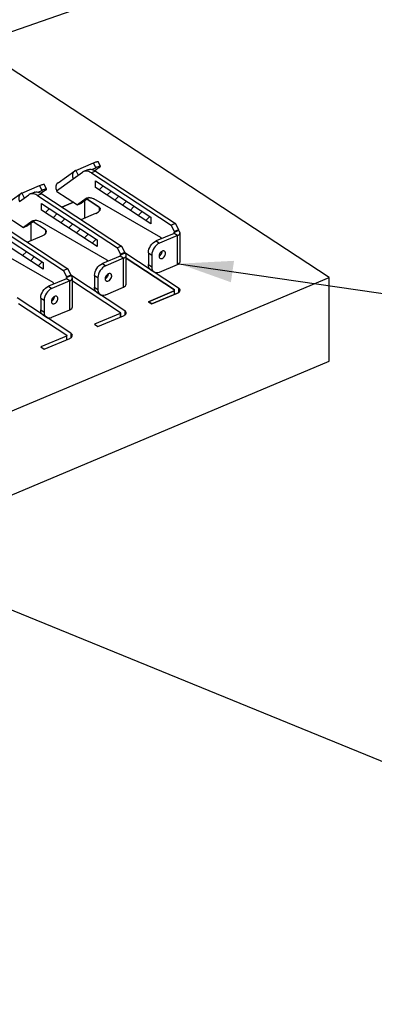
# Model space of a CAD drawing. Header units: millimetres. Extents: x 0 to 4620, y -1280 to 3267.
# Tile 100 of 103: x 3481 to 3661, y 1689 to 2189. Entities that reach past the tile are written whole.
import ezdxf

# ---------------------------------------------------------------- set-up
doc = ezdxf.new("R2010")
doc.units = ezdxf.units.MM
doc.header["$LTSCALE"] = 254.1
doc.layers.get('0').update_dxf_attribs({"linetype": 'CONTINUOUS'})
doc.layers.add('03___PRT_ALL_CURVES', color=7, linetype='CONTINUOUS')
doc.styles.get("Standard").update_dxf_attribs({"font": 'txt', "width": 0.9})
doc.dimstyles.get("Standard").update_dxf_attribs({"dimtxt": 16.5, "dimasz": 27.5, "dimexe": 1.5, "dimexo": 1.5, "dimtad": 1, "dimzin": 0, "dimdsep": 46, "dimtxsty": 'Standard', "dimblk": '_FILLED', "dimblk1": '_FILLED', "dimblk2": '_FILLED', "dimcen": 0.09, "dimazin": 0, "dimtol": 1, "dimtp": 0.01, "dimtm": 0.01, "dimtfac": 1, "dimtofl": 0, "dimtmove": 0, "dimatfit": 3, "dimldrblk": '_FILLED', "dimfxl": 0, "dimtolj": 1, "dimtzin": 0, "dimarcsym": 0})

# ---------------------------------------------------------------- blocks, each defined once
blk = doc.blocks.new('_FILLED')
at = {"color": 0, "linetype": 'ByBlock'}
blk.add_solid([(0, 0), (-1, 0.2), (-1, -0.2)], dxfattribs=at)

msp = doc.modelspace()

# ---------------------------------------------------------------- linework, layer by layer
at = {"color": 7, "linetype": 'Continuous'}
for p, q in [((3638.23, 2058.38), (3416.27, 2203.89)), ((3519.6, 2107.44), (3547.74, 2088.99)), ((3519.6, 2104.03), (3519.6, 2107.44)), ((3547.74, 2085.59), (3519.6, 2104.03)), ((3492.29, 2095.94), (3520.42, 2077.5)), ((3492.29, 2092.54), (3492.29, 2095.94)), ((3508.42, 2096.58), (3502.6, 2094.14)), ((3514.1, 2097.25), (3514.1, 2088.52)), ((3521.55, 2094.09), (3515.37, 2098.14)), ((3520.42, 2074.09), (3492.29, 2092.54)), ((3512.31, 2087.77), (3519.81, 2090.93)), ((3521.55, 2094.09), (3521.55, 2092.01)), ((3486.79, 2085.75), (3486.79, 2077.03)), ((3494.23, 2082.6), (3488.06, 2086.65)), ((3547.74, 2088.99), (3547.74, 2085.59)), ((3464.97, 2084.45), (3493.11, 2066.01)), ((3493.11, 2062.6), (3464.97, 2081.05)), ((3494.23, 2082.6), (3494.23, 2080.52)), ((3485, 2076.28), (3492.5, 2079.44)), ((3520.42, 2077.5), (3520.42, 2074.09)), ((3561.82, 2052.99), (3534.44, 2070.94)), ((3493.11, 2066.01), (3493.11, 2062.6)), ((3535.2, 2068.14), (3559.67, 2052.09)), ((2881.21, 1739.87), (3638.23, 2058.38)), ((3534.5, 2041.5), (3507.12, 2059.45)), ((3507.89, 2056.64), (3532.36, 2040.6)), ((3638.23, 2015.83), (3638.23, 2058.38)), ((3559.48, 2051.55), (3546.45, 2046.07)), ((3548.17, 2044.94), (3561.19, 2050.42)), ((3559.48, 2051.55), (3559.48, 2049.7)), ((3559.78, 2049.83), (3559.78, 2051.88)), ((3561.82, 2052.99), (3561.82, 2050.78)), ((3507.19, 2030.01), (3479.81, 2047.96)), ((3480.57, 2045.15), (3505.04, 2029.11)), ((3546.45, 2046.07), (3548.17, 2044.94)), ((3532.17, 2040.05), (3519.14, 2034.57)), ((3532.17, 2040.05), (3532.17, 2038.21)), ((3532.47, 2038.34), (3532.47, 2040.39)), ((3534.5, 2041.5), (3534.5, 2039.28)), ((3520.85, 2033.45), (3533.88, 2038.93)), ((3507.19, 2030.01), (3507.19, 2027.79)), ((3519.14, 2034.57), (3520.85, 2033.45)), ((3504.85, 2028.56), (3491.82, 2023.08)), ((3493.54, 2021.96), (3506.56, 2027.44)), ((3504.85, 2028.56), (3504.85, 2026.72)), ((3505.15, 2026.84), (3505.15, 2028.89)), ((3491.82, 2023.08), (3493.54, 2021.96)), ((2881.21, 1697.32), (3638.23, 2015.83))]:
    msp.add_line(p, q, dxfattribs=at)
at = {"color": 6, "linetype": 'Continuous'}
for p, q in [((3509.57, 2112.73), (3518.6, 2116.53)), ((3519.81, 2114.09), (3518.6, 2116.53)), ((3522.14, 2114.76), (3520.93, 2117.21)), ((3500.61, 2106.48), (3509.1, 2112.47)), ((3508.32, 2108.51), (3513.07, 2111.86)), ((3509.57, 2112.73), (3510.78, 2110.29)), ((3510.59, 2110.15), (3510.78, 2110.29)), ((3510.78, 2110.29), (3510.93, 2110.35)), ((3515.75, 2113.06), (3513.61, 2112.16)), ((3519.68, 2112.34), (3517.54, 2111.44)), ((3517.54, 2111.44), (3558.07, 2084.87)), ((3517.72, 2113.2), (3519.81, 2114.09)), ((3521.55, 2114.17), (3519.29, 2112.58)), ((3519.68, 2112.34), (3560.21, 2085.77)), ((3482.26, 2101.24), (3491.29, 2105.04)), ((3492.5, 2102.59), (3491.29, 2105.04)), ((3494.82, 2103.27), (3493.61, 2105.71)), ((3502.26, 2104.13), (3508.32, 2108.51)), ((3473.29, 2094.98), (3481.78, 2100.97)), ((3481, 2097.01), (3485.75, 2100.36)), ((3482.26, 2101.24), (3483.47, 2098.79)), ((3488.44, 2101.57), (3486.3, 2100.67)), ((3492.36, 2100.85), (3490.22, 2099.95)), ((3490.22, 2099.95), (3530.75, 2073.38)), ((3490.4, 2101.71), (3492.5, 2102.59)), ((3494.23, 2102.68), (3491.98, 2101.09)), ((3492.36, 2100.85), (3532.89, 2074.28)), ((3499.88, 2102.41), (3502.26, 2104.13)), ((3499.88, 2102.41), (3500.05, 2102.07)), ((3500.05, 2102.07), (3510.43, 2095.26)), ((3483.27, 2098.66), (3483.47, 2098.79)), ((3483.47, 2098.79), (3483.61, 2098.86)), ((3514.86, 2098.39), (3510.43, 2095.26)), ((3510.43, 2095.26), (3512.57, 2096.16)), ((3516.47, 2098.92), (3512.57, 2096.16)), ((3514.86, 2098.39), (3515.98, 2098.86)), ((3552.85, 2078.73), (3518.86, 2098.22)), ((3472.73, 2090.58), (3483.11, 2083.77)), ((3462.91, 2088.46), (3503.44, 2061.89)), ((3465.05, 2089.36), (3505.58, 2062.79)), ((3487.55, 2086.9), (3483.11, 2083.77)), ((3489.15, 2087.42), (3485.25, 2084.67)), ((3487.55, 2086.9), (3488.67, 2087.37)), ((3525.54, 2067.23), (3491.54, 2086.73)), ((3560.21, 2085.77), (3558.07, 2084.87)), ((3559.68, 2081.63), (3558.07, 2084.87)), ((3560.21, 2085.77), (3561.81, 2082.53)), ((3483.11, 2083.77), (3485.25, 2084.67)), ((3559.48, 2080.72), (3550.45, 2076.92)), ((3561.19, 2079.6), (3559.48, 2080.72)), ((3559.68, 2081.27), (3559.6, 2081.32)), ((3559.6, 2080.79), (3559.6, 2081.32)), ((3561.81, 2082.53), (3559.68, 2081.63)), ((3561.81, 2082.17), (3559.68, 2081.27)), ((3559.68, 2081.63), (3559.68, 2081.27)), ((3561.81, 2082.53), (3561.81, 2082.17)), ((3562.52, 2066.38), (3562.52, 2081.05)), ((3498.22, 2055.74), (3464.23, 2075.24)), ((3550.45, 2076.92), (3552.16, 2075.8)), ((3561.19, 2079.6), (3552.16, 2075.8)), ((3553.18, 2078.07), (3552.85, 2078.73)), ((3561.19, 2064.92), (3561.19, 2079.6)), ((3532.89, 2074.28), (3530.75, 2073.38)), ((3532.36, 2070.14), (3530.75, 2073.38)), ((3532.36, 2069.77), (3532.29, 2069.82)), ((3532.29, 2069.29), (3532.29, 2069.82)), ((3534.5, 2071.04), (3532.36, 2070.14)), ((3534.5, 2070.67), (3532.36, 2069.77)), ((3532.36, 2070.14), (3532.36, 2069.77)), ((3532.89, 2074.28), (3534.5, 2071.04)), ((3534.5, 2071.04), (3534.5, 2070.67)), ((3546.45, 2070.88), (3548.16, 2069.76)), ((3546.45, 2070.88), (3546.45, 2064.92)), ((3548.16, 2069.76), (3548.16, 2063.8)), ((3532.16, 2069.23), (3523.13, 2065.43)), ((3523.13, 2065.43), (3524.84, 2064.3)), ((3533.87, 2068.1), (3524.84, 2064.3)), ((3525.86, 2066.58), (3525.54, 2067.23)), ((3533.87, 2068.1), (3532.16, 2069.23)), ((3533.87, 2053.43), (3533.87, 2068.1)), ((3535.2, 2054.89), (3535.2, 2069.56)), ((3546.45, 2064.92), (3548.16, 2063.8)), ((3552.16, 2061.13), (3561.19, 2064.92)), ((3505.58, 2062.79), (3503.44, 2061.89)), ((3505.05, 2058.65), (3503.44, 2061.89)), ((3505.58, 2062.79), (3507.18, 2059.55)), ((3547.64, 2062.32), (3549.35, 2061.2)), ((3504.85, 2057.73), (3495.82, 2053.93)), ((3506.56, 2056.61), (3497.53, 2052.81)), ((3498.55, 2055.08), (3498.22, 2055.74)), ((3506.56, 2056.61), (3504.85, 2057.73)), ((3505.05, 2058.28), (3504.97, 2058.33)), ((3504.97, 2057.8), (3504.97, 2058.33)), ((3507.18, 2059.55), (3505.05, 2058.65)), ((3507.18, 2059.18), (3505.05, 2058.28)), ((3505.05, 2058.65), (3505.05, 2058.28)), ((3506.56, 2041.94), (3506.56, 2056.61)), ((3507.18, 2059.55), (3507.18, 2059.18)), ((3507.89, 2043.39), (3507.89, 2058.06)), ((3519.13, 2059.39), (3520.85, 2058.27)), ((3519.13, 2059.39), (3519.13, 2053.43)), ((3520.85, 2058.27), (3520.85, 2052.31)), ((3495.82, 2053.93), (3497.53, 2052.81)), ((3519.13, 2053.43), (3520.85, 2052.31)), ((3520.32, 2050.83), (3522.04, 2049.71)), ((3524.84, 2049.63), (3533.87, 2053.43)), ((3491.82, 2047.9), (3493.53, 2046.77)), ((3491.82, 2047.9), (3491.82, 2041.94)), ((3493.53, 2046.77), (3493.53, 2040.82)), ((3491.82, 2041.94), (3493.53, 2040.82)), ((3497.53, 2038.14), (3506.56, 2041.94)), ((3493.01, 2039.34), (3494.72, 2038.22))]:
    msp.add_line(p, q, dxfattribs=at)
at = {"color": 2, "linetype": 'Continuous'}
for p, q in [((3521.49, 2102.79), (3523.55, 2104.85)), ((3525.44, 2100.21), (3527.5, 2102.26)), ((3529.39, 2097.62), (3531.44, 2099.67)), ((3533.33, 2095.03), (3535.39, 2097.09)), ((3494.18, 2091.3), (3496.24, 2093.36)), ((3498.13, 2088.71), (3500.18, 2090.77)), ((3537.28, 2092.44), (3539.34, 2094.5)), ((3541.23, 2089.86), (3543.28, 2091.91)), ((3502.07, 2086.13), (3504.13, 2088.18)), ((3506.02, 2083.54), (3508.07, 2085.59)), ((3545.17, 2087.27), (3547.23, 2089.33)), ((3509.97, 2080.95), (3512.02, 2083.01)), ((3513.91, 2078.36), (3515.97, 2080.42)), ((3517.86, 2075.78), (3519.91, 2077.83)), ((3482.65, 2069.46), (3484.71, 2071.51)), ((3486.6, 2066.87), (3488.65, 2068.93)), ((3490.54, 2064.28), (3492.6, 2066.34))]:
    msp.add_line(p, q, dxfattribs=at)
at = {"color": 6, "linetype": 'Continuous'}
for centre, radius, start, end in [((3510.54, 2110.42), 2.51, 125.1688, 127.909), ((3510.56, 2110.39), 2.53, 114.275, 125.1472), ((3510.56, 2110.39), 2.54, 112.8167, 114.2728), ((3511.01, 2109.75), 0.579, 112.8329, 125.0886), ((3514.79, 2109.41), 2.99, 123.5305, 125.2066), ((3514.76, 2109.45), 2.94, 120.0308, 123.5341), ((3514.73, 2109.5), 2.88, 112.83, 120.0326), ((3514.73, 2109.52), 2.87, 110.7327, 112.8147), ((3514.74, 2109.49), 2.9, 104.2364, 110.7185), ((3514.76, 2109.37), 3.02, 96.7013, 104.2031), ((3516.87, 2110.42), 2.87, 109.4882, 112.8136), ((3483.22, 2098.92), 2.51, 125.1688, 127.909), ((3483.24, 2098.9), 2.53, 114.275, 125.1472), ((3483.24, 2098.89), 2.54, 112.8167, 114.2728), ((3487.47, 2097.92), 2.99, 123.5305, 125.2066), ((3487.45, 2097.96), 2.94, 120.0308, 123.5341), ((3487.42, 2098.01), 2.88, 112.83, 120.0326), ((3487.41, 2098.03), 2.87, 110.7327, 112.8147), ((3487.42, 2098), 2.9, 104.2364, 110.7185), ((3487.45, 2097.88), 3.02, 96.7013, 104.2031), ((3489.55, 2098.92), 2.87, 109.4882, 112.8136), ((3483.69, 2098.26), 0.579, 112.8329, 125.0886), ((3516.51, 2096.06), 2.85, 112.8857, 125.2393), ((3516.48, 2096.11), 2.8, 110.7031, 112.815), ((3489.19, 2084.57), 2.85, 112.8857, 125.2393), ((3489.17, 2084.62), 2.8, 110.7031, 112.815), ((3561.51, 2081.05), 1.01, 346.3283, 353.2675), ((3561.53, 2081.05), 0.987, 353.2898, 359.9937), ((3551.31, 2071.71), 2.16, 352.7745, 358.9189), ((3534.19, 2069.56), 1.01, 346.3283, 353.2675), ((3534.22, 2069.56), 0.987, 353.2898, 359.9937), ((3524, 2060.22), 2.16, 352.7745, 358.9189), ((3550.6, 2063.1), 2.27, 230.0506, 234.3002), ((3550.59, 2063.09), 2.26, 234.3035, 236.7499), ((3550.42, 2065.26), 4.48, 288.9329, 292.8425), ((3506.88, 2058.07), 1.01, 346.3283, 353.2675), ((3506.9, 2058.07), 0.987, 353.2898, 359.9937), ((3523.28, 2051.61), 2.27, 230.0506, 234.3002), ((3523.28, 2051.6), 2.26, 234.3035, 236.7499), ((3496.68, 2048.73), 2.16, 352.7745, 358.9189), ((3523.1, 2053.77), 4.48, 288.9329, 292.8425), ((3495.97, 2040.11), 2.27, 230.0506, 234.3002), ((3495.96, 2040.11), 2.26, 234.3035, 236.7499), ((3495.79, 2042.27), 4.48, 288.9329, 292.8425)]:
    msp.add_arc(centre, radius, start, end, dxfattribs=at)
at = {"color": 7, "linetype": 'Continuous'}
for centre in [(3517.55, 2092.41), (3490.24, 2080.92)]:
    msp.add_ellipse(centre, major_axis=(4.57, 0.92), ratio=0.447279, start_param=5.138283, end_param=6.709079, dxfattribs=at)
at = {"color": 6, "linetype": 'Continuous'}
for points, knots in [([(3518.6, 2116.53), (3518.91, 2116.66), (3519.45, 2116.88), (3520.16, 2117.12), (3520.61, 2117.24), (3520.84, 2117.26), (3520.91, 2117.23), (3520.93, 2117.21)], [0, 0, 0, 0, 0.404833, 0.715492, 0.914162, 0.969465, 1, 1, 1, 1]), ([(3521.76, 2114.77), (3521.49, 2114.72), (3520.83, 2114.5), (3520.19, 2114.24), (3519.81, 2114.09)], [0, 0, 0, 0, 0.40343, 1, 1, 1, 1]), ([(3521.98, 2114.81), (3521.96, 2114.81), (3521.89, 2114.8), (3521.81, 2114.79), (3521.76, 2114.77)], [0, 0, 0, 0, 0.210477, 1, 1, 1, 1]), ([(3522.14, 2114.76), (3522.13, 2114.77), (3522.09, 2114.81), (3522.02, 2114.81), (3521.98, 2114.81)], [0, 0, 0, 0, 0.167818, 1, 1, 1, 1]), ([(3522.02, 2114.55), (3522.06, 2114.59), (3522.12, 2114.65), (3522.15, 2114.74), (3522.14, 2114.76)], [0, 0, 0, 0, 0.655332, 1, 1, 1, 1]), ([(3508.54, 2111.93), (3508.2, 2111.48), (3507.79, 2110.28), (3508.06, 2109.07), (3508.32, 2108.51)], [0, 0, 0, 0, 0.47786, 1, 1, 1, 1]), ([(3517.54, 2111.44), (3517.28, 2111.62), (3516.33, 2112.16), (3515.19, 2112.46), (3514.41, 2112.37)], [0, 0, 0, 0, 0.284553, 1, 1, 1, 1]), ([(3515.91, 2113.12), (3516.47, 2113.32), (3517.86, 2113.34), (3519.07, 2112.74), (3519.68, 2112.34)], [0, 0, 0, 0, 0.452057, 1, 1, 1, 1]), ([(3521.55, 2114.17), (3521.6, 2114.21), (3521.76, 2114.33), (3521.92, 2114.45), (3522.02, 2114.55)], [0, 0, 0, 0, 0.305982, 1, 1, 1, 1]), ([(3491.29, 2105.04), (3491.59, 2105.16), (3492.14, 2105.38), (3492.84, 2105.63), (3493.3, 2105.75), (3493.52, 2105.76), (3493.6, 2105.74), (3493.61, 2105.71)], [0, 0, 0, 0, 0.404833, 0.715492, 0.914162, 0.969465, 1, 1, 1, 1]), ([(3500.61, 2106.48), (3500.32, 2106.28), (3499.83, 2105.74), (3499.31, 2104.32), (3499.54, 2103.1), (3499.88, 2102.41)], [0, 0, 0, 0, 0.233494, 0.477137, 1, 1, 1, 1]), ([(3481.22, 2100.43), (3480.88, 2099.98), (3480.48, 2098.78), (3480.74, 2097.58), (3481, 2097.01)], [0, 0, 0, 0, 0.47786, 1, 1, 1, 1]), ([(3490.22, 2099.95), (3489.96, 2100.12), (3489.02, 2100.67), (3487.88, 2100.97), (3487.1, 2100.88)], [0, 0, 0, 0, 0.284553, 1, 1, 1, 1]), ([(3488.59, 2101.63), (3489.15, 2101.83), (3490.55, 2101.85), (3491.76, 2101.25), (3492.36, 2100.85)], [0, 0, 0, 0, 0.452057, 1, 1, 1, 1]), ([(3494.44, 2103.28), (3494.17, 2103.22), (3493.52, 2103.01), (3492.88, 2102.75), (3492.5, 2102.59)], [0, 0, 0, 0, 0.40343, 1, 1, 1, 1]), ([(3494.23, 2102.68), (3494.28, 2102.71), (3494.45, 2102.83), (3494.61, 2102.96), (3494.71, 2103.06)], [0, 0, 0, 0, 0.305982, 1, 1, 1, 1]), ([(3494.66, 2103.31), (3494.65, 2103.31), (3494.57, 2103.31), (3494.5, 2103.29), (3494.44, 2103.28)], [0, 0, 0, 0, 0.210477, 1, 1, 1, 1]), ([(3494.82, 2103.27), (3494.82, 2103.28), (3494.77, 2103.32), (3494.71, 2103.32), (3494.66, 2103.31)], [0, 0, 0, 0, 0.167818, 1, 1, 1, 1]), ([(3494.71, 2103.06), (3494.74, 2103.1), (3494.8, 2103.15), (3494.83, 2103.25), (3494.82, 2103.27)], [0, 0, 0, 0, 0.655332, 1, 1, 1, 1]), ([(3515.5, 2098.73), (3515.99, 2098.92), (3517.21, 2098.99), (3518.31, 2098.53), (3518.86, 2098.22)], [0, 0, 0, 0, 0.457679, 1, 1, 1, 1]), ([(3488.18, 2087.24), (3488.68, 2087.43), (3489.9, 2087.5), (3491, 2087.04), (3491.54, 2086.73)], [0, 0, 0, 0, 0.457679, 1, 1, 1, 1]), ([(3559.48, 2080.72), (3559.52, 2080.74), (3559.66, 2080.8), (3559.78, 2080.94), (3559.78, 2081.05)], [0, 0, 0, 0, 0.312388, 1, 1, 1, 1]), ([(3559.78, 2081.05), (3559.78, 2081.11), (3559.74, 2081.19), (3559.69, 2081.25), (3559.67, 2081.27)], [0, 0, 0, 0, 0.719478, 1, 1, 1, 1]), ([(3561.19, 2079.6), (3561.33, 2079.65), (3561.8, 2079.88), (3562.23, 2080.24), (3562.4, 2080.57)], [0, 0, 0, 0, 0.291241, 1, 1, 1, 1]), ([(3562.52, 2081.05), (3562.52, 2081.26), (3562.36, 2081.71), (3562.02, 2082.02), (3561.81, 2082.17)], [0, 0, 0, 0, 0.452411, 1, 1, 1, 1]), ([(3546.45, 2070.88), (3546.45, 2072.13), (3547.36, 2074.62), (3549.29, 2076.43), (3550.45, 2076.92)], [0, 0, 0, 0, 0.5007, 1, 1, 1, 1]), ([(3552.16, 2075.8), (3551.01, 2075.31), (3549.08, 2073.5), (3548.16, 2071.01), (3548.16, 2069.76)], [0, 0, 0, 0, 0.4993, 1, 1, 1, 1]), ([(3532.46, 2069.56), (3532.46, 2069.62), (3532.43, 2069.7), (3532.37, 2069.76), (3532.36, 2069.77)], [0, 0, 0, 0, 0.719478, 1, 1, 1, 1]), ([(3535.2, 2069.56), (3535.2, 2069.76), (3535.05, 2070.22), (3534.7, 2070.53), (3534.5, 2070.67)], [0, 0, 0, 0, 0.452411, 1, 1, 1, 1]), ([(3553.52, 2071.7), (3553.2, 2071.56), (3552.61, 2071.1), (3551.88, 2070.01), (3551.75, 2068.8), (3552.13, 2068.32)], [0, 0, 0, 0, 0.261532, 0.543527, 1, 1, 1, 1]), ([(3551.87, 2069.22), (3552.07, 2069.31), (3552.85, 2069.83), (3553.37, 2070.74), (3553.46, 2071.44)], [0, 0, 0, 0, 0.240993, 1, 1, 1, 1]), ([(3554.42, 2071.79), (3554.36, 2071.81), (3554.05, 2071.86), (3553.74, 2071.79), (3553.52, 2071.7)], [0, 0, 0, 0, 0.231284, 1, 1, 1, 1]), ([(3553.52, 2068.07), (3553.88, 2068.22), (3554.53, 2068.74), (3555.03, 2069.62), (3555.2, 2070.39), (3555.19, 2071.05), (3554.93, 2071.51), (3554.69, 2071.67)], [0, 0, 0, 0, 0.265542, 0.549012, 0.681724, 0.801412, 1, 1, 1, 1]), ([(3519.13, 2059.39), (3519.13, 2060.64), (3520.05, 2063.13), (3521.98, 2064.94), (3523.13, 2065.43)], [0, 0, 0, 0, 0.5007, 1, 1, 1, 1]), ([(3532.16, 2069.23), (3532.21, 2069.24), (3532.34, 2069.31), (3532.47, 2069.45), (3532.46, 2069.56)], [0, 0, 0, 0, 0.312388, 1, 1, 1, 1]), ([(3533.87, 2068.1), (3534.01, 2068.16), (3534.48, 2068.39), (3534.92, 2068.75), (3535.09, 2069.08)], [0, 0, 0, 0, 0.291241, 1, 1, 1, 1]), ([(3547.64, 2062.32), (3547.26, 2062.57), (3546.61, 2063.39), (3546.45, 2064.4), (3546.45, 2064.92)], [0, 0, 0, 0, 0.464272, 1, 1, 1, 1]), ([(3552.36, 2068.1), (3552.51, 2068), (3552.92, 2067.89), (3553.33, 2067.99), (3553.52, 2068.07)], [0, 0, 0, 0, 0.465053, 1, 1, 1, 1]), ([(3561.19, 2064.92), (3561.55, 2065.08), (3562.17, 2065.41), (3562.52, 2066.09), (3562.52, 2066.38)], [0, 0, 0, 0, 0.57195, 1, 1, 1, 1]), ([(3524.84, 2064.3), (3523.69, 2063.82), (3521.76, 2062), (3520.85, 2059.52), (3520.85, 2058.27)], [0, 0, 0, 0, 0.4993, 1, 1, 1, 1]), ([(3526.21, 2060.21), (3525.89, 2060.07), (3525.29, 2059.61), (3524.56, 2058.52), (3524.44, 2057.3), (3524.81, 2056.83)], [0, 0, 0, 0, 0.261532, 0.543527, 1, 1, 1, 1]), ([(3524.55, 2057.73), (3524.75, 2057.82), (3525.53, 2058.34), (3526.05, 2059.25), (3526.14, 2059.95)], [0, 0, 0, 0, 0.240993, 1, 1, 1, 1]), ([(3527.11, 2060.3), (3527.04, 2060.32), (3526.74, 2060.37), (3526.43, 2060.3), (3526.21, 2060.21)], [0, 0, 0, 0, 0.231284, 1, 1, 1, 1]), ([(3526.21, 2056.58), (3526.57, 2056.73), (3527.21, 2057.25), (3527.72, 2058.13), (3527.88, 2058.9), (3527.87, 2059.56), (3527.62, 2060.02), (3527.38, 2060.18)], [0, 0, 0, 0, 0.265542, 0.549012, 0.681724, 0.801412, 1, 1, 1, 1]), ([(3548.16, 2063.8), (3548.16, 2063.6), (3548.21, 2062.86), (3548.47, 2062.12), (3548.81, 2061.7)], [0, 0, 0, 0, 0.274355, 1, 1, 1, 1]), ([(3549.35, 2061.2), (3549.69, 2060.98), (3550.56, 2060.71), (3551.44, 2060.87), (3551.87, 2061.02)], [0, 0, 0, 0, 0.469718, 1, 1, 1, 1]), ([(3504.85, 2057.73), (3504.89, 2057.75), (3505.02, 2057.82), (3505.15, 2057.96), (3505.15, 2058.07)], [0, 0, 0, 0, 0.312388, 1, 1, 1, 1]), ([(3505.15, 2058.07), (3505.15, 2058.12), (3505.11, 2058.21), (3505.06, 2058.27), (3505.04, 2058.28)], [0, 0, 0, 0, 0.719478, 1, 1, 1, 1]), ([(3506.56, 2056.61), (3506.7, 2056.67), (3507.17, 2056.9), (3507.6, 2057.26), (3507.77, 2057.59)], [0, 0, 0, 0, 0.291241, 1, 1, 1, 1]), ([(3507.89, 2058.06), (3507.89, 2058.27), (3507.73, 2058.73), (3507.39, 2059.04), (3507.18, 2059.18)], [0, 0, 0, 0, 0.452411, 1, 1, 1, 1]), ([(3525.04, 2056.61), (3525.2, 2056.51), (3525.61, 2056.4), (3526.01, 2056.5), (3526.21, 2056.58)], [0, 0, 0, 0, 0.465053, 1, 1, 1, 1]), ([(3533.87, 2053.43), (3534.23, 2053.58), (3534.85, 2053.92), (3535.2, 2054.59), (3535.2, 2054.89)], [0, 0, 0, 0, 0.57195, 1, 1, 1, 1]), ([(3491.82, 2047.9), (3491.82, 2049.15), (3492.73, 2051.63), (3494.66, 2053.45), (3495.82, 2053.93)], [0, 0, 0, 0, 0.5007, 1, 1, 1, 1]), ([(3497.53, 2052.81), (3496.38, 2052.33), (3494.45, 2050.51), (3493.53, 2048.03), (3493.53, 2046.77)], [0, 0, 0, 0, 0.4993, 1, 1, 1, 1]), ([(3520.32, 2050.83), (3519.94, 2051.08), (3519.29, 2051.9), (3519.13, 2052.9), (3519.13, 2053.43)], [0, 0, 0, 0, 0.464272, 1, 1, 1, 1]), ([(3520.85, 2052.31), (3520.85, 2052.11), (3520.89, 2051.37), (3521.16, 2050.63), (3521.49, 2050.21)], [0, 0, 0, 0, 0.274355, 1, 1, 1, 1]), ([(3498.89, 2048.71), (3498.57, 2048.58), (3497.98, 2048.12), (3497.25, 2047.03), (3497.12, 2045.81), (3497.5, 2045.33)], [0, 0, 0, 0, 0.261532, 0.543527, 1, 1, 1, 1]), ([(3497.24, 2046.23), (3497.44, 2046.33), (3498.22, 2046.85), (3498.74, 2047.76), (3498.83, 2048.46)], [0, 0, 0, 0, 0.240993, 1, 1, 1, 1]), ([(3497.73, 2045.12), (3497.88, 2045.02), (3498.29, 2044.9), (3498.7, 2045.01), (3498.89, 2045.09)], [0, 0, 0, 0, 0.465053, 1, 1, 1, 1]), ([(3499.79, 2048.8), (3499.73, 2048.82), (3499.42, 2048.87), (3499.11, 2048.8), (3498.89, 2048.71)], [0, 0, 0, 0, 0.231284, 1, 1, 1, 1]), ([(3498.89, 2045.09), (3499.25, 2045.24), (3499.9, 2045.76), (3500.4, 2046.64), (3500.57, 2047.41), (3500.55, 2048.06), (3500.3, 2048.52), (3500.06, 2048.68)], [0, 0, 0, 0, 0.265542, 0.549012, 0.681724, 0.801412, 1, 1, 1, 1]), ([(3522.04, 2049.71), (3522.38, 2049.48), (3523.25, 2049.22), (3524.12, 2049.37), (3524.56, 2049.52)], [0, 0, 0, 0, 0.469718, 1, 1, 1, 1]), ([(3493.01, 2039.34), (3492.63, 2039.59), (3491.98, 2040.41), (3491.82, 2041.41), (3491.82, 2041.94)], [0, 0, 0, 0, 0.464272, 1, 1, 1, 1]), ([(3493.53, 2040.82), (3493.53, 2040.61), (3493.58, 2039.88), (3493.84, 2039.14), (3494.18, 2038.71)], [0, 0, 0, 0, 0.274355, 1, 1, 1, 1]), ([(3506.56, 2041.94), (3506.92, 2042.09), (3507.54, 2042.43), (3507.89, 2043.1), (3507.89, 2043.39)], [0, 0, 0, 0, 0.57195, 1, 1, 1, 1]), ([(3494.72, 2038.22), (3495.06, 2037.99), (3495.93, 2037.72), (3496.81, 2037.88), (3497.24, 2038.03)], [0, 0, 0, 0, 0.469718, 1, 1, 1, 1])]:
    msp.add_open_spline(points, degree=3, knots=knots, dxfattribs=at)
for points in [[(3509, 2112.39), (3508.83, 2112.26), (3508.67, 2112.1), (3508.54, 2111.93)], [(3510.68, 2110.23), (3510.61, 2110.18), (3510.56, 2110.12), (3510.52, 2110.06)], [(3481.68, 2100.9), (3481.51, 2100.77), (3481.36, 2100.61), (3481.22, 2100.43)], [(3483.36, 2098.73), (3483.3, 2098.69), (3483.24, 2098.63), (3483.2, 2098.57)], [(3562.4, 2080.57), (3562.44, 2080.65), (3562.47, 2080.73), (3562.49, 2080.81)], [(3554.69, 2071.67), (3554.61, 2071.72), (3554.52, 2071.76), (3554.42, 2071.79)], [(3535.09, 2069.08), (3535.12, 2069.16), (3535.16, 2069.24), (3535.18, 2069.32)], [(3552.13, 2068.32), (3552.19, 2068.24), (3552.27, 2068.16), (3552.36, 2068.1)], [(3527.38, 2060.18), (3527.3, 2060.23), (3527.2, 2060.27), (3527.11, 2060.3)], [(3548.81, 2061.7), (3548.91, 2061.58), (3549.02, 2061.46), (3549.14, 2061.36)], [(3507.77, 2057.59), (3507.81, 2057.66), (3507.84, 2057.75), (3507.86, 2057.83)], [(3524.81, 2056.83), (3524.88, 2056.74), (3524.95, 2056.67), (3525.04, 2056.61)], [(3521.49, 2050.21), (3521.59, 2050.08), (3521.7, 2049.97), (3521.82, 2049.87)], [(3497.5, 2045.33), (3497.56, 2045.25), (3497.64, 2045.18), (3497.73, 2045.12)], [(3500.06, 2048.68), (3499.98, 2048.74), (3499.89, 2048.78), (3499.79, 2048.8)], [(3494.18, 2038.71), (3494.28, 2038.59), (3494.39, 2038.47), (3494.51, 2038.37)]]:
    msp.add_open_spline(points, degree=3, dxfattribs=at)
at = {"color": 7, "linetype": 'Continuous'}
for points, knots in [([(3559.48, 2051.55), (3559.57, 2051.58), (3559.71, 2051.64), (3559.84, 2051.83), (3559.8, 2051.88)], [0, 0, 0, 0, 0.611888, 1, 1, 1, 1]), ([(3559.8, 2051.88), (3559.78, 2051.91), (3559.71, 2051.95), (3559.64, 2051.97), (3559.59, 2051.98)], [0, 0, 0, 0, 0.38189, 1, 1, 1, 1]), ([(3561.19, 2050.42), (3561.39, 2050.5), (3561.98, 2050.8), (3562.52, 2051.41), (3562.52, 2051.88)], [0, 0, 0, 0, 0.311961, 1, 1, 1, 1]), ([(3562.52, 2051.88), (3562.52, 2052.2), (3562.27, 2052.64), (3561.92, 2052.92), (3561.82, 2052.99)], [0, 0, 0, 0, 0.707953, 1, 1, 1, 1]), ([(3532.17, 2040.05), (3532.26, 2040.09), (3532.4, 2040.14), (3532.52, 2040.34), (3532.49, 2040.39)], [0, 0, 0, 0, 0.611888, 1, 1, 1, 1]), ([(3532.49, 2040.39), (3532.47, 2040.41), (3532.4, 2040.46), (3532.32, 2040.48), (3532.27, 2040.49)], [0, 0, 0, 0, 0.38189, 1, 1, 1, 1]), ([(3533.88, 2038.93), (3534.07, 2039.01), (3534.66, 2039.3), (3535.21, 2039.92), (3535.21, 2040.39)], [0, 0, 0, 0, 0.311961, 1, 1, 1, 1]), ([(3535.21, 2040.39), (3535.21, 2040.7), (3534.96, 2041.15), (3534.61, 2041.43), (3534.5, 2041.5)], [0, 0, 0, 0, 0.707953, 1, 1, 1, 1]), ([(3507.89, 2028.89), (3507.89, 2029.21), (3507.64, 2029.65), (3507.29, 2029.93), (3507.19, 2030.01)], [0, 0, 0, 0, 0.707953, 1, 1, 1, 1]), ([(3504.85, 2028.56), (3504.94, 2028.6), (3505.08, 2028.65), (3505.21, 2028.84), (3505.17, 2028.9)], [0, 0, 0, 0, 0.611888, 1, 1, 1, 1]), ([(3505.17, 2028.9), (3505.15, 2028.92), (3505.08, 2028.96), (3505.01, 2028.98), (3504.96, 2028.99)], [0, 0, 0, 0, 0.38189, 1, 1, 1, 1]), ([(3506.56, 2027.44), (3506.76, 2027.52), (3507.35, 2027.81), (3507.89, 2028.43), (3507.89, 2028.89)], [0, 0, 0, 0, 0.311961, 1, 1, 1, 1])]:
    msp.add_open_spline(points, degree=3, knots=knots, dxfattribs=at)
at = {"layer": '03___PRT_ALL_CURVES', "color": 4, "linetype": 'Continuous'}
for p, q in [((3502.6, 2094.14), (3508.42, 2096.58)), ((3515.37, 2098.14), (3521.55, 2094.09)), ((3512.31, 2087.77), (3519.81, 2090.93)), ((3561.82, 2052.99), (3534.6, 2070.83)), ((3559.67, 2052.09), (3535.2, 2068.14)), ((3546.45, 2046.07), (3559.48, 2051.55)), ((3561.19, 2050.42), (3548.17, 2044.94)), ((3548.17, 2044.94), (3546.45, 2046.07))]:
    msp.add_line(p, q, dxfattribs=at)
msp.add_ellipse((3517.55, 2092.41), major_axis=(4.57, 0.92), ratio=0.447279, start_param=5.138283, end_param=6.709079, dxfattribs=at)
for points, knots in [([(3559.48, 2051.55), (3559.49, 2051.55), (3559.52, 2051.56), (3559.54, 2051.58), (3559.56, 2051.59), (3559.58, 2051.59), (3559.58, 2051.6), (3559.6, 2051.61), (3559.61, 2051.62), (3559.63, 2051.63), (3559.64, 2051.64), (3559.65, 2051.64), (3559.66, 2051.65), (3559.67, 2051.66), (3559.69, 2051.68), (3559.7, 2051.69), (3559.71, 2051.7), (3559.71, 2051.7), (3559.72, 2051.71), (3559.72, 2051.72), (3559.73, 2051.73), (3559.74, 2051.74), (3559.75, 2051.76), (3559.75, 2051.76), (3559.76, 2051.77), (3559.76, 2051.77), (3559.76, 2051.78), (3559.76, 2051.79), (3559.77, 2051.8), (3559.77, 2051.81), (3559.78, 2051.82), (3559.78, 2051.83), (3559.78, 2051.83), (3559.78, 2051.84), (3559.78, 2051.84), (3559.78, 2051.86), (3559.78, 2051.88), (3559.78, 2051.89), (3559.78, 2051.9)], [0, 0, 0, 0, 0.0625, 0.125, 0.15625, 0.171875, 0.1875, 0.21875, 0.25, 0.28125, 0.3125, 0.328125, 0.34375, 0.375, 0.4375, 0.46875, 0.484375, 0.5, 0.515625, 0.53125, 0.5625, 0.625, 0.640625, 0.65625, 0.664062, 0.671875, 0.6875, 0.71875, 0.75, 0.78125, 0.8125, 0.828125, 0.835938, 0.84375, 0.859375, 0.875, 0.9375, 1, 1, 1, 1]), ([(3559.78, 2051.9), (3559.78, 2051.91), (3559.78, 2051.92), (3559.78, 2051.93), (3559.78, 2051.94), (3559.77, 2051.95), (3559.77, 2051.96), (3559.76, 2051.97), (3559.76, 2051.99), (3559.75, 2052), (3559.74, 2052.01), (3559.74, 2052.02), (3559.73, 2052.03), (3559.72, 2052.05), (3559.71, 2052.06), (3559.69, 2052.07), (3559.68, 2052.08), (3559.67, 2052.09)], [0, 0, 0, 0, 0.125, 0.15625, 0.1875, 0.25, 0.3125, 0.375, 0.4375, 0.5, 0.5625, 0.625, 0.6875, 0.75, 0.8125, 0.875, 1, 1, 1, 1]), ([(3561.19, 2050.42), (3561.21, 2050.43), (3561.26, 2050.45), (3561.31, 2050.48), (3561.35, 2050.49), (3561.37, 2050.5), (3561.4, 2050.52), (3561.44, 2050.54), (3561.49, 2050.56), (3561.52, 2050.58), (3561.54, 2050.59), (3561.57, 2050.61), (3561.61, 2050.63), (3561.65, 2050.65), (3561.67, 2050.67), (3561.7, 2050.69), (3561.74, 2050.71), (3561.77, 2050.73), (3561.8, 2050.75), (3561.81, 2050.76), (3561.82, 2050.77), (3561.84, 2050.78), (3561.86, 2050.79), (3561.89, 2050.82), (3561.92, 2050.84), (3561.94, 2050.86), (3561.96, 2050.87), (3561.99, 2050.89), (3562.02, 2050.92), (3562.05, 2050.95), (3562.07, 2050.96)], [0, 0, 0, 0, 0.0625, 0.125, 0.15625, 0.171875, 0.1875, 0.25, 0.3125, 0.328125, 0.34375, 0.375, 0.4375, 0.46875, 0.5, 0.53125, 0.5625, 0.625, 0.640625, 0.65625, 0.671875, 0.6875, 0.71875, 0.75, 0.8125, 0.828125, 0.84375, 0.875, 0.9375, 1, 1, 1, 1]), ([(3561.95, 2052.89), (3561.94, 2052.9), (3561.92, 2052.92), (3561.89, 2052.94), (3561.87, 2052.95), (3561.86, 2052.96), (3561.85, 2052.97), (3561.84, 2052.98), (3561.84, 2052.98), (3561.83, 2052.99), (3561.82, 2052.99), (3561.82, 2052.99)], [0, 0, 0, 0, 0.25, 0.5, 0.625, 0.75, 0.8125, 0.84375, 0.875, 0.9375, 1, 1, 1, 1]), ([(3562.52, 2051.88), (3562.52, 2051.9), (3562.52, 2051.93), (3562.52, 2051.97), (3562.51, 2052), (3562.51, 2052.02), (3562.51, 2052.04), (3562.51, 2052.05), (3562.51, 2052.06), (3562.5, 2052.08), (3562.49, 2052.11), (3562.48, 2052.14), (3562.47, 2052.18), (3562.47, 2052.2), (3562.46, 2052.22), (3562.46, 2052.23), (3562.45, 2052.24), (3562.45, 2052.26), (3562.43, 2052.29), (3562.42, 2052.33), (3562.4, 2052.36), (3562.39, 2052.38), (3562.38, 2052.39), (3562.38, 2052.4), (3562.38, 2052.41), (3562.37, 2052.42), (3562.36, 2052.44), (3562.34, 2052.47), (3562.32, 2052.5), (3562.3, 2052.53), (3562.28, 2052.55), (3562.28, 2052.56), (3562.27, 2052.57), (3562.26, 2052.58), (3562.25, 2052.6), (3562.22, 2052.62), (3562.2, 2052.65), (3562.17, 2052.68), (3562.15, 2052.71), (3562.14, 2052.72), (3562.13, 2052.73), (3562.13, 2052.74), (3562.11, 2052.75), (3562.1, 2052.76), (3562.08, 2052.78), (3562.05, 2052.8), (3562.01, 2052.84), (3561.97, 2052.87), (3561.95, 2052.89)], [0, 0, 0, 0, 0.0625, 0.09375, 0.125, 0.140625, 0.15625, 0.164062, 0.171875, 0.1875, 0.21875, 0.25, 0.28125, 0.3125, 0.328125, 0.335938, 0.34375, 0.359375, 0.375, 0.4375, 0.46875, 0.484375, 0.492188, 0.5, 0.507812, 0.515625, 0.53125, 0.5625, 0.59375, 0.625, 0.640625, 0.65625, 0.664062, 0.671875, 0.6875, 0.71875, 0.75, 0.78125, 0.8125, 0.820312, 0.828125, 0.835938, 0.84375, 0.859375, 0.875, 0.90625, 0.9375, 1, 1, 1, 1]), ([(3562.07, 2050.96), (3562.08, 2050.98), (3562.11, 2051), (3562.14, 2051.04), (3562.16, 2051.06), (3562.17, 2051.07), (3562.19, 2051.08), (3562.2, 2051.1), (3562.22, 2051.13), (3562.24, 2051.15), (3562.26, 2051.17), (3562.27, 2051.19), (3562.29, 2051.21), (3562.31, 2051.24), (3562.33, 2051.27), (3562.34, 2051.28), (3562.34, 2051.29), (3562.35, 2051.3), (3562.36, 2051.32), (3562.37, 2051.34), (3562.39, 2051.37), (3562.4, 2051.39), (3562.41, 2051.41), (3562.41, 2051.42), (3562.42, 2051.44), (3562.43, 2051.46), (3562.44, 2051.48), (3562.45, 2051.5), (3562.46, 2051.51), (3562.46, 2051.53), (3562.47, 2051.56), (3562.48, 2051.59), (3562.49, 2051.62), (3562.49, 2051.64)], [0, 0, 0, 0, 0.0625, 0.125, 0.15625, 0.171875, 0.1875, 0.21875, 0.25, 0.3125, 0.328125, 0.34375, 0.375, 0.4375, 0.46875, 0.484375, 0.5, 0.515625, 0.53125, 0.5625, 0.625, 0.65625, 0.671875, 0.6875, 0.71875, 0.75, 0.78125, 0.8125, 0.828125, 0.84375, 0.875, 0.9375, 1, 1, 1, 1]), ([(3562.49, 2051.64), (3562.5, 2051.68), (3562.51, 2051.73), (3562.52, 2051.79), (3562.52, 2051.81), (3562.52, 2051.83), (3562.52, 2051.85), (3562.52, 2051.87), (3562.52, 2051.88)], [0, 0, 0, 0, 0.5, 0.625, 0.75, 0.8125, 0.875, 1, 1, 1, 1])]:
    msp.add_open_spline(points, degree=3, knots=knots, dxfattribs=at)

# ---------------------------------------------------------------- leaders
at = {"color": 2, "linetype": 'Continuous'}
for points in [[(3413.06, 2160.9), (3809.83, 2299.47)], [(3561.94, 2065.36), (3807.34, 2029.46)], [(3241.32, 1985.77), (3810.84, 1753.3)], [(3127.66, 1967.53), (3499.49, 1516.24)]]:
    msp.add_leader(points, dimstyle='Standard', override={"dimtad": 0}, dxfattribs=at)

doc.saveas('drawing.dxf')
